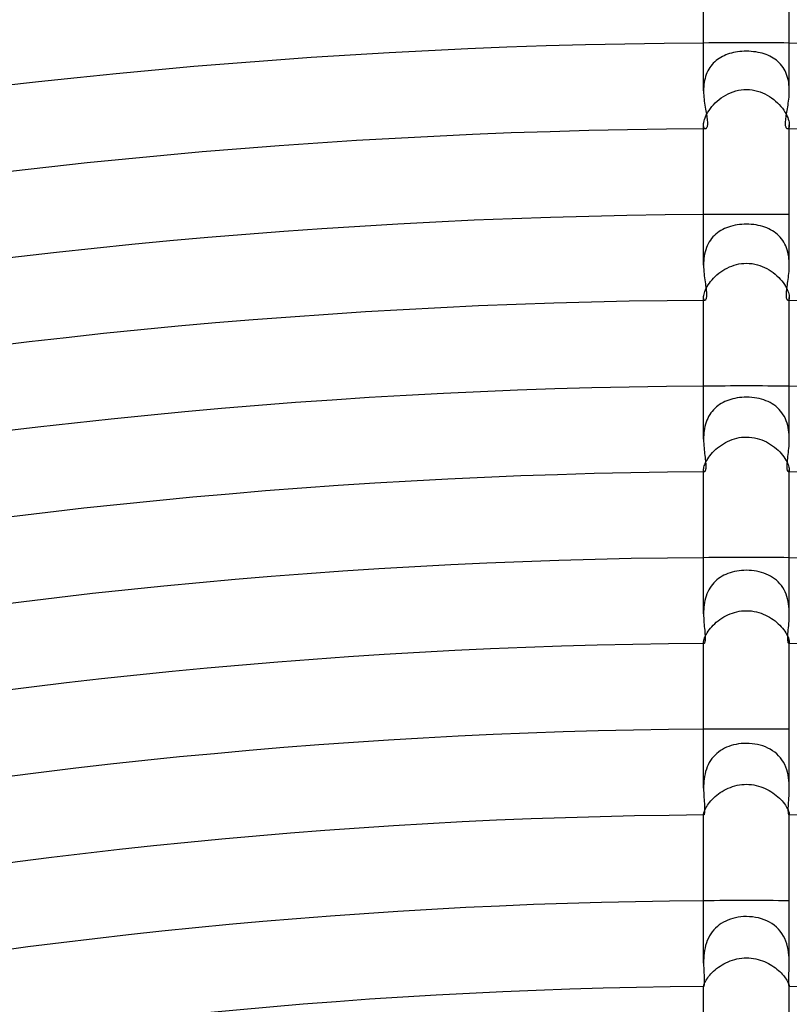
# Model space of a CAD drawing. Header units: millimetres. Extents: x -430 to 430, y -430 to 430.
# Tile 71 of 100: x -34 to 2, y 256 to 302. Entities that reach past the tile are written whole.
import ezdxf

# ---------------------------------------------------------------- set-up
doc = ezdxf.new("R2010")
doc.units = ezdxf.units.MM
doc.layers.add('HIDDEN', color=7, linetype='Continuous')
doc.layers.add('THICK', color=7, linetype='Continuous')

msp = doc.modelspace()

# ---------------------------------------------------------------- linework, layer by layer
at = {"layer": 'HIDDEN'}
for p, q in [((-1.201, 300.322), (-1.276, 300.276)), ((-1.123, 300.364), (-1.201, 300.322)), ((-1.044, 300.402), (-1.123, 300.364)), ((-0.961, 300.437), (-1.044, 300.402)), ((-0.877, 300.469), (-0.961, 300.437)), ((-0.791, 300.497), (-0.877, 300.469)), ((-0.701, 300.522), (-0.791, 300.497)), ((-0.609, 300.544), (-0.701, 300.522)), ((-0.514, 300.563), (-0.609, 300.544)), ((-0.416, 300.579), (-0.514, 300.563)), ((-0.315, 300.591), (-0.416, 300.579)), ((-0.212, 300.6), (-0.315, 300.591)), ((-0.106, 300.606), (-0.212, 300.6)), ((0, 300.608), (-0.106, 300.606)), ((0.115, 300.606), (0, 300.608)), ((0.226, 300.599), (0.115, 300.606)), ((0.334, 300.589), (0.226, 300.599)), ((0.439, 300.575), (0.334, 300.589)), ((0.54, 300.558), (0.439, 300.575)), ((0.638, 300.538), (0.54, 300.558)), ((0.732, 300.514), (0.638, 300.538)), ((0.825, 300.486), (0.732, 300.514)), ((0.915, 300.455), (0.825, 300.486)), ((1.002, 300.42), (0.915, 300.455)), ((1.087, 300.382), (1.002, 300.42)), ((1.17, 300.339), (1.087, 300.382)), ((1.249, 300.293), (1.17, 300.339)), ((-1.712, 299.847), (-1.76, 299.771)), ((-1.661, 299.92), (-1.712, 299.847)), ((-1.605, 299.989), (-1.661, 299.92)), ((-1.546, 300.054), (-1.605, 299.989)), ((-1.483, 300.115), (-1.546, 300.054)), ((-1.417, 300.172), (-1.483, 300.115)), ((-1.348, 300.226), (-1.417, 300.172)), ((-1.276, 300.276), (-1.348, 300.226)), ((1.325, 300.242), (1.249, 300.293)), ((1.398, 300.188), (1.325, 300.242)), ((1.468, 300.129), (1.398, 300.188)), ((1.533, 300.067), (1.468, 300.129)), ((1.595, 300), (1.533, 300.067)), ((1.654, 299.929), (1.595, 300)), ((1.707, 299.854), (1.654, 299.929)), ((1.756, 299.777), (1.707, 299.854)), ((-1.907, 299.431), (-1.933, 299.34)), ((-1.877, 299.52), (-1.907, 299.431)), ((-1.843, 299.607), (-1.877, 299.52)), ((-1.803, 299.69), (-1.843, 299.607)), ((-1.76, 299.771), (-1.803, 299.69)), ((1.801, 299.695), (1.756, 299.777)), ((1.841, 299.611), (1.801, 299.695)), ((1.876, 299.523), (1.841, 299.611)), ((1.907, 299.432), (1.876, 299.523)), ((1.933, 299.339), (1.907, 299.432)), ((-1.993, 298.956), (-1.998, 298.858)), ((-1.984, 299.054), (-1.993, 298.956)), ((-1.972, 299.15), (-1.984, 299.054)), ((-1.955, 299.246), (-1.972, 299.15)), ((-1.933, 299.34), (-1.955, 299.246)), ((1.955, 299.245), (1.933, 299.339)), ((1.972, 299.149), (1.955, 299.245)), ((1.985, 299.052), (1.972, 299.149)), ((1.993, 298.955), (1.985, 299.052)), ((1.998, 298.857), (1.993, 298.955)), ((-1.998, 298.858), (-2, 298.76)), ((-1.174, 298.432), (-1.071, 298.502)), ((-1.071, 298.502), (-0.964, 298.566)), ((-0.964, 298.566), (-0.853, 298.624)), ((-0.853, 298.624), (-0.738, 298.676)), ((-0.738, 298.676), (-0.62, 298.721)), ((-0.62, 298.721), (-0.499, 298.759)), ((-0.499, 298.759), (-0.377, 298.788)), ((-0.377, 298.788), (-0.252, 298.81)), ((-0.252, 298.81), (-0.127, 298.823)), ((-0.127, 298.823), (0, 298.827)), ((0, 298.827), (0.137, 298.822)), ((0.137, 298.822), (0.27, 298.807)), ((0.27, 298.807), (0.398, 298.784)), ((0.398, 298.784), (0.522, 298.752)), ((0.522, 298.752), (0.64, 298.714)), ((0.64, 298.714), (0.754, 298.669)), ((0.754, 298.669), (0.864, 298.618)), ((0.864, 298.618), (0.972, 298.562)), ((0.972, 298.562), (1.075, 298.499)), ((1.075, 298.499), (1.175, 298.432)), ((2, 298.76), (1.998, 298.857)), ((-1.682, 297.939), (-1.613, 298.027)), ((-1.613, 298.027), (-1.536, 298.114)), ((-1.536, 298.114), (-1.454, 298.199)), ((-1.454, 298.199), (-1.366, 298.28)), ((-1.366, 298.28), (-1.272, 298.358)), ((-1.272, 298.358), (-1.174, 298.432)), ((1.175, 298.432), (1.271, 298.359)), ((1.271, 298.359), (1.362, 298.283)), ((1.362, 298.283), (1.449, 298.203)), ((1.449, 298.203), (1.53, 298.12)), ((1.53, 298.12), (1.606, 298.035)), ((1.606, 298.035), (1.676, 297.948)), ((-1.928, 297.511), (-1.893, 297.592)), ((-1.893, 297.592), (-1.851, 297.677)), ((-1.851, 297.677), (-1.801, 297.764)), ((-1.801, 297.764), (-1.745, 297.851)), ((-1.745, 297.851), (-1.682, 297.939)), ((1.676, 297.948), (1.739, 297.86)), ((1.739, 297.86), (1.796, 297.772)), ((1.796, 297.772), (1.846, 297.686)), ((1.846, 297.686), (1.889, 297.601)), ((1.889, 297.601), (1.924, 297.519)), ((-2, 297.179), (-1.998, 297.233)), ((-1.997, 297.122), (-2, 297.179)), ((-2, 296.993), (-2, 297.179)), ((-1.998, 297.233), (-1.99, 297.294)), ((-1.988, 297.076), (-1.997, 297.122)), ((-1.99, 297.294), (-1.976, 297.361)), ((-1.976, 297.361), (-1.955, 297.434)), ((-1.955, 297.434), (-1.928, 297.511)), ((1.924, 297.519), (1.953, 297.44)), ((1.953, 297.44), (1.974, 297.366)), ((1.974, 297.366), (1.989, 297.297)), ((1.997, 297.123), (1.988, 297.077)), ((1.989, 297.297), (1.997, 297.235)), ((1.997, 297.235), (2, 297.179)), ((2, 297.179), (1.997, 297.123)), ((2, 296.993), (2, 297.179)), ((-1.974, 297.04), (-1.988, 297.076)), ((-1.957, 297.014), (-1.974, 297.04)), ((-1.937, 296.999), (-1.957, 297.014)), ((-1.916, 296.994), (-1.937, 296.999)), ((1.937, 296.999), (1.916, 296.994)), ((1.957, 297.015), (1.937, 296.999)), ((1.974, 297.041), (1.957, 297.015)), ((1.988, 297.077), (1.974, 297.041)), ((-0.429, 292.51), (-0.534, 292.492)), ((-0.322, 292.525), (-0.429, 292.51)), ((-0.215, 292.535), (-0.322, 292.525)), ((-0.108, 292.541), (-0.215, 292.535)), ((0, 292.543), (-0.108, 292.541)), ((0.113, 292.54), (0, 292.543)), ((0.226, 292.534), (0.113, 292.54)), ((0.338, 292.523), (0.226, 292.534)), ((0.448, 292.507), (0.338, 292.523)), ((0.554, 292.488), (0.448, 292.507)), ((-1.427, 292.084), (-1.497, 292.02)), ((-1.352, 292.144), (-1.427, 292.084)), ((-1.274, 292.199), (-1.352, 292.144)), ((-1.193, 292.25), (-1.274, 292.199)), ((-1.108, 292.297), (-1.193, 292.25)), ((-1.02, 292.34), (-1.108, 292.297)), ((-0.929, 292.378), (-1.02, 292.34)), ((-0.834, 292.413), (-0.929, 292.378)), ((-0.737, 292.443), (-0.834, 292.413)), ((-0.637, 292.47), (-0.737, 292.443)), ((-0.534, 292.492), (-0.637, 292.47)), ((0.657, 292.465), (0.554, 292.488)), ((0.757, 292.437), (0.657, 292.465)), ((0.854, 292.406), (0.757, 292.437)), ((0.947, 292.371), (0.854, 292.406)), ((1.037, 292.332), (0.947, 292.371)), ((1.124, 292.289), (1.037, 292.332)), ((1.208, 292.241), (1.124, 292.289)), ((1.288, 292.19), (1.208, 292.241)), ((1.366, 292.133), (1.288, 292.19)), ((1.439, 292.073), (1.366, 292.133)), ((1.509, 292.008), (1.439, 292.073)), ((-1.786, 291.632), (-1.829, 291.542)), ((-1.737, 291.717), (-1.786, 291.632)), ((-1.684, 291.799), (-1.737, 291.717)), ((-1.626, 291.877), (-1.684, 291.799)), ((-1.563, 291.951), (-1.626, 291.877)), ((-1.497, 292.02), (-1.563, 291.951)), ((1.575, 291.938), (1.509, 292.008)), ((1.636, 291.865), (1.575, 291.938)), ((1.692, 291.787), (1.636, 291.865)), ((1.744, 291.705), (1.692, 291.787)), ((1.792, 291.619), (1.744, 291.705)), ((1.834, 291.53), (1.792, 291.619)), ((-1.952, 291.154), (-1.97, 291.052)), ((-1.929, 291.255), (-1.952, 291.154)), ((-1.9, 291.354), (-1.929, 291.255)), ((-1.867, 291.45), (-1.9, 291.354)), ((-1.829, 291.542), (-1.867, 291.45)), ((1.872, 291.437), (1.834, 291.53)), ((1.904, 291.342), (1.872, 291.437)), ((1.931, 291.245), (1.904, 291.342)), ((1.954, 291.145), (1.931, 291.245)), ((1.971, 291.044), (1.954, 291.145)), ((-1.998, 290.741), (-2, 290.638)), ((-1.993, 290.845), (-1.998, 290.741)), ((-1.984, 290.949), (-1.993, 290.845)), ((-1.97, 291.052), (-1.984, 290.949)), ((-0.577, 290.633), (-0.465, 290.664)), ((-0.465, 290.664), (-0.35, 290.689)), ((-0.35, 290.689), (-0.235, 290.707)), ((-0.235, 290.707), (-0.118, 290.718)), ((-0.118, 290.718), (0, 290.722)), ((0, 290.722), (0.133, 290.717)), ((0.133, 290.717), (0.262, 290.704)), ((0.262, 290.704), (0.388, 290.682)), ((0.388, 290.682), (0.509, 290.653)), ((1.984, 290.943), (1.971, 291.044)), ((1.993, 290.841), (1.984, 290.943)), ((1.998, 290.739), (1.993, 290.841)), ((2, 290.638), (1.998, 290.739)), ((-1.375, 290.181), (-1.289, 290.253)), ((-1.289, 290.253), (-1.198, 290.321)), ((-1.198, 290.321), (-1.103, 290.385)), ((-1.103, 290.385), (-1.004, 290.445)), ((-1.004, 290.445), (-0.902, 290.5)), ((-0.902, 290.5), (-0.796, 290.55)), ((-0.796, 290.55), (-0.688, 290.594)), ((-0.688, 290.594), (-0.577, 290.633)), ((0.509, 290.653), (0.626, 290.617)), ((0.626, 290.617), (0.738, 290.575)), ((0.738, 290.575), (0.846, 290.528)), ((0.846, 290.528), (0.952, 290.474)), ((0.952, 290.474), (1.054, 290.416)), ((1.054, 290.416), (1.152, 290.353)), ((1.152, 290.353), (1.246, 290.285)), ((1.246, 290.285), (1.337, 290.214)), ((1.337, 290.214), (1.423, 290.138)), ((-1.786, 289.711), (-1.732, 289.79)), ((-1.732, 289.79), (-1.672, 289.87)), ((-1.672, 289.87), (-1.606, 289.95)), ((-1.606, 289.95), (-1.534, 290.029)), ((-1.534, 290.029), (-1.457, 290.106)), ((-1.457, 290.106), (-1.375, 290.181)), ((1.423, 290.138), (1.503, 290.061)), ((1.503, 290.061), (1.579, 289.981)), ((1.579, 289.981), (1.648, 289.9)), ((1.648, 289.9), (1.712, 289.818)), ((1.712, 289.818), (1.77, 289.736)), ((-1.991, 289.226), (-1.98, 289.283)), ((-1.98, 289.283), (-1.963, 289.345)), ((-1.963, 289.345), (-1.94, 289.411)), ((-1.94, 289.411), (-1.911, 289.482)), ((-1.911, 289.482), (-1.876, 289.556)), ((-1.876, 289.556), (-1.834, 289.633)), ((-1.834, 289.633), (-1.786, 289.711)), ((1.77, 289.736), (1.821, 289.654)), ((1.821, 289.654), (1.866, 289.575)), ((1.866, 289.575), (1.904, 289.498)), ((1.904, 289.498), (1.935, 289.424)), ((1.935, 289.424), (1.96, 289.354)), ((1.96, 289.354), (1.978, 289.29)), ((1.978, 289.29), (1.991, 289.231)), ((-2, 289.13), (-1.998, 289.175)), ((-2, 288.993), (-2, 289.131)), ((-1.998, 289.089), (-2, 289.13)), ((-1.998, 289.175), (-1.991, 289.226)), ((-1.992, 289.054), (-1.998, 289.089)), ((-1.982, 289.028), (-1.992, 289.054)), ((-1.971, 289.009), (-1.982, 289.028)), ((-1.957, 288.997), (-1.971, 289.009)), ((-1.943, 288.993), (-1.957, 288.997)), ((1.957, 288.997), (1.943, 288.993)), ((1.971, 289.009), (1.957, 288.997)), ((1.983, 289.028), (1.971, 289.009)), ((1.992, 289.055), (1.983, 289.028)), ((1.991, 289.231), (1.998, 289.177)), ((1.998, 289.089), (1.992, 289.055)), ((1.998, 289.177), (2, 289.13)), ((2, 289.13), (1.998, 289.089)), ((2, 288.993), (2, 289.131)), ((-1.003, 284.272), (-1.089, 284.23)), ((-0.915, 284.309), (-1.003, 284.272)), ((-0.824, 284.343), (-0.915, 284.309)), ((-0.731, 284.373), (-0.824, 284.343)), ((-0.635, 284.399), (-0.731, 284.373)), ((-0.536, 284.421), (-0.635, 284.399)), ((-0.435, 284.44), (-0.536, 284.421)), ((-0.33, 284.455), (-0.435, 284.44)), ((-0.222, 284.466), (-0.33, 284.455)), ((-0.112, 284.472), (-0.222, 284.466)), ((0, 284.474), (-0.112, 284.472)), ((0.126, 284.472), (0, 284.474)), ((0.249, 284.463), (0.126, 284.472)), ((0.368, 284.45), (0.249, 284.463)), ((0.484, 284.431), (0.368, 284.45)), ((0.597, 284.408), (0.484, 284.431)), ((0.705, 284.38), (0.597, 284.408)), ((0.809, 284.348), (0.705, 284.38)), ((0.91, 284.311), (0.809, 284.348)), ((1.008, 284.27), (0.91, 284.311)), ((1.103, 284.223), (1.008, 284.27)), ((-1.603, 283.817), (-1.661, 283.742)), ((-1.541, 283.889), (-1.603, 283.817)), ((-1.474, 283.956), (-1.541, 283.889)), ((-1.404, 284.02), (-1.474, 283.956)), ((-1.33, 284.079), (-1.404, 284.02)), ((-1.253, 284.134), (-1.33, 284.079)), ((-1.173, 284.184), (-1.253, 284.134)), ((-1.089, 284.23), (-1.173, 284.184)), ((1.195, 284.171), (1.103, 284.223)), ((1.283, 284.113), (1.195, 284.171)), ((1.366, 284.051), (1.283, 284.113)), ((1.446, 283.983), (1.366, 284.051)), ((1.52, 283.91), (1.446, 283.983)), ((1.59, 283.832), (1.52, 283.91)), ((1.655, 283.749), (1.59, 283.832)), ((-1.848, 283.4), (-1.882, 283.306)), ((-1.808, 283.49), (-1.848, 283.4)), ((-1.764, 283.577), (-1.808, 283.49)), ((-1.714, 283.662), (-1.764, 283.577)), ((-1.661, 283.742), (-1.714, 283.662)), ((1.715, 283.661), (1.655, 283.749)), ((1.768, 283.569), (1.715, 283.661)), ((1.816, 283.473), (1.768, 283.569)), ((1.858, 283.374), (1.816, 283.473)), ((1.894, 283.271), (1.858, 283.374)), ((-1.974, 282.913), (-1.986, 282.813)), ((-1.958, 283.013), (-1.974, 282.913)), ((-1.937, 283.113), (-1.958, 283.013)), ((-1.912, 283.211), (-1.937, 283.113)), ((-1.882, 283.306), (-1.912, 283.211)), ((1.925, 283.164), (1.894, 283.271)), ((1.95, 283.057), (1.925, 283.164)), ((1.969, 282.948), (1.95, 283.057)), ((1.983, 282.838), (1.969, 282.948)), ((-1.999, 282.611), (-2, 282.512)), ((-1.994, 282.712), (-1.999, 282.611)), ((-1.986, 282.813), (-1.994, 282.712)), ((-0.982, 282.362), (-0.881, 282.414)), ((-0.881, 282.414), (-0.778, 282.46)), ((-0.778, 282.46), (-0.672, 282.501)), ((-0.672, 282.501), (-0.564, 282.537)), ((-0.564, 282.537), (-0.453, 282.566)), ((-0.453, 282.566), (-0.341, 282.59)), ((-0.341, 282.59), (-0.228, 282.606)), ((-0.228, 282.606), (-0.114, 282.616)), ((-0.114, 282.616), (0, 282.62)), ((0, 282.62), (0.129, 282.616)), ((0.129, 282.616), (0.254, 282.603)), ((0.254, 282.603), (0.377, 282.583)), ((0.377, 282.583), (0.495, 282.556)), ((0.495, 282.556), (0.609, 282.523)), ((0.609, 282.523), (0.72, 282.484)), ((0.72, 282.484), (0.826, 282.439)), ((0.826, 282.439), (0.93, 282.39)), ((1.993, 282.728), (1.983, 282.838)), ((1.998, 282.619), (1.993, 282.728)), ((2, 282.511), (1.998, 282.619)), ((-1.578, 281.899), (-1.506, 281.973)), ((-1.506, 281.973), (-1.429, 282.045)), ((-1.429, 282.045), (-1.348, 282.115)), ((-1.348, 282.115), (-1.262, 282.183)), ((-1.262, 282.183), (-1.172, 282.246)), ((-1.172, 282.246), (-1.079, 282.307)), ((-1.079, 282.307), (-0.982, 282.362)), ((0.93, 282.39), (1.03, 282.335)), ((1.03, 282.335), (1.127, 282.276)), ((1.127, 282.276), (1.22, 282.213)), ((1.22, 282.213), (1.31, 282.146)), ((1.31, 282.146), (1.395, 282.076)), ((1.395, 282.076), (1.475, 282.003)), ((1.475, 282.003), (1.55, 281.928)), ((-1.891, 281.458), (-1.853, 281.527)), ((-1.853, 281.527), (-1.81, 281.599)), ((-1.81, 281.599), (-1.761, 281.673)), ((-1.761, 281.673), (-1.705, 281.749)), ((-1.705, 281.749), (-1.644, 281.824)), ((-1.644, 281.824), (-1.578, 281.899)), ((1.55, 281.928), (1.62, 281.852)), ((1.62, 281.852), (1.685, 281.775)), ((1.685, 281.775), (1.743, 281.698)), ((1.743, 281.698), (1.796, 281.621)), ((1.796, 281.621), (1.842, 281.546)), ((1.842, 281.546), (1.882, 281.474)), ((-2, 281.087), (-1.998, 281.124)), ((-1.999, 281.059), (-2, 281.087)), ((-2, 280.993), (-2, 281.087)), ((-1.995, 281.035), (-1.999, 281.059)), ((-1.998, 281.124), (-1.993, 281.167)), ((-1.989, 281.017), (-1.995, 281.035)), ((-1.993, 281.167), (-1.983, 281.215)), ((-1.982, 281.004), (-1.989, 281.017)), ((-1.983, 281.215), (-1.968, 281.269)), ((-1.968, 281.269), (-1.948, 281.328)), ((-1.948, 281.328), (-1.922, 281.391)), ((-1.922, 281.391), (-1.891, 281.458)), ((1.882, 281.474), (1.916, 281.404)), ((1.916, 281.404), (1.944, 281.338)), ((1.944, 281.338), (1.965, 281.277)), ((1.965, 281.277), (1.981, 281.221)), ((1.981, 281.221), (1.992, 281.17)), ((1.989, 281.017), (1.982, 281.004)), ((1.995, 281.035), (1.989, 281.017)), ((1.992, 281.17), (1.998, 281.125)), ((1.999, 281.058), (1.995, 281.035)), ((1.998, 281.125), (2, 281.087)), ((2, 281.087), (1.999, 281.058)), ((2, 280.993), (2, 281.087)), ((-1.973, 280.996), (-1.982, 281.004)), ((-1.964, 280.993), (-1.973, 280.996)), ((1.973, 280.996), (1.964, 280.993)), ((1.982, 281.004), (1.973, 280.996)), ((-1.303, 276.016), (-1.381, 275.954)), ((-1.222, 276.072), (-1.303, 276.016)), ((-1.137, 276.124), (-1.222, 276.072)), ((-1.049, 276.172), (-1.137, 276.124)), ((-0.958, 276.215), (-1.049, 276.172)), ((-0.864, 276.253), (-0.958, 276.215)), ((-0.766, 276.287), (-0.864, 276.253)), ((-0.665, 276.318), (-0.766, 276.287)), ((-0.561, 276.343), (-0.665, 276.318)), ((-0.453, 276.365), (-0.561, 276.343)), ((-0.343, 276.381), (-0.453, 276.365)), ((-0.23, 276.394), (-0.343, 276.381)), ((-0.115, 276.401), (-0.23, 276.394)), ((0, 276.404), (-0.115, 276.401)), ((0.12, 276.401), (0, 276.404)), ((0.239, 276.393), (0.12, 276.401)), ((0.358, 276.38), (0.239, 276.393)), ((0.475, 276.361), (0.358, 276.38)), ((0.59, 276.336), (0.475, 276.361)), ((0.704, 276.307), (0.59, 276.336)), ((0.814, 276.271), (0.704, 276.307)), ((0.921, 276.23), (0.814, 276.271)), ((1.025, 276.184), (0.921, 276.23)), ((1.126, 276.131), (1.025, 276.184)), ((1.222, 276.072), (1.126, 276.131)), ((1.314, 276.008), (1.222, 276.072)), ((1.401, 275.937), (1.314, 276.008)), ((-1.708, 275.577), (-1.759, 275.489)), ((-1.652, 275.661), (-1.708, 275.577)), ((-1.591, 275.741), (-1.652, 275.661)), ((-1.526, 275.817), (-1.591, 275.741)), ((-1.455, 275.888), (-1.526, 275.817)), ((-1.381, 275.954), (-1.455, 275.888)), ((1.483, 275.861), (1.401, 275.937)), ((1.56, 275.779), (1.483, 275.861)), ((1.631, 275.69), (1.56, 275.779)), ((1.695, 275.597), (1.631, 275.69)), ((1.753, 275.5), (1.695, 275.597)), ((-1.912, 275.103), (-1.938, 275.001)), ((-1.882, 275.203), (-1.912, 275.103)), ((-1.846, 275.302), (-1.882, 275.203)), ((-1.805, 275.397), (-1.846, 275.302)), ((-1.759, 275.489), (-1.805, 275.397)), ((1.805, 275.398), (1.753, 275.5)), ((1.85, 275.291), (1.805, 275.398)), ((1.889, 275.18), (1.85, 275.291)), ((1.922, 275.068), (1.889, 275.18)), ((1.948, 274.953), (1.922, 275.068)), ((-1.986, 274.688), (-1.994, 274.584)), ((-1.975, 274.793), (-1.986, 274.688)), ((-1.958, 274.897), (-1.975, 274.793)), ((-1.938, 275.001), (-1.958, 274.897)), ((1.968, 274.838), (1.948, 274.953)), ((1.983, 274.722), (1.968, 274.838)), ((1.993, 274.606), (1.983, 274.722)), ((1.998, 274.492), (1.993, 274.606)), ((-1.999, 274.481), (-2, 274.379)), ((-1.994, 274.584), (-1.999, 274.481)), ((-1.241, 274.109), (-1.152, 274.17)), ((-1.152, 274.17), (-1.059, 274.226)), ((-1.059, 274.226), (-0.963, 274.279)), ((-0.963, 274.279), (-0.865, 274.327)), ((-0.865, 274.327), (-0.763, 274.371)), ((-0.763, 274.371), (-0.659, 274.409)), ((-0.659, 274.409), (-0.552, 274.443)), ((-0.552, 274.443), (-0.444, 274.47)), ((-0.444, 274.47), (-0.334, 274.492)), ((-0.334, 274.492), (-0.224, 274.508)), ((-0.224, 274.508), (-0.112, 274.517)), ((-0.112, 274.517), (0, 274.52)), ((0, 274.52), (0.121, 274.516)), ((0.121, 274.516), (0.239, 274.506)), ((0.239, 274.506), (0.355, 274.488)), ((0.355, 274.488), (0.467, 274.465)), ((0.467, 274.465), (0.576, 274.436)), ((0.576, 274.436), (0.682, 274.401)), ((0.682, 274.401), (0.784, 274.362)), ((0.784, 274.362), (0.883, 274.319)), ((0.883, 274.319), (0.979, 274.271)), ((0.979, 274.271), (1.073, 274.218)), ((1.073, 274.218), (1.163, 274.162)), ((1.163, 274.162), (1.25, 274.103)), ((2, 274.38), (1.998, 274.492)), ((-1.739, 273.63), (-1.683, 273.7)), ((-1.683, 273.7), (-1.622, 273.771)), ((-1.622, 273.771), (-1.555, 273.842)), ((-1.555, 273.842), (-1.483, 273.912)), ((-1.483, 273.912), (-1.407, 273.98)), ((-1.407, 273.98), (-1.326, 274.046)), ((-1.326, 274.046), (-1.241, 274.109)), ((1.25, 274.103), (1.333, 274.04)), ((1.333, 274.04), (1.413, 273.975)), ((1.413, 273.975), (1.487, 273.908)), ((1.487, 273.908), (1.558, 273.839)), ((1.558, 273.839), (1.623, 273.77)), ((1.623, 273.77), (1.684, 273.699)), ((1.684, 273.699), (1.739, 273.629)), ((-1.973, 273.198), (-1.955, 273.249)), ((-1.955, 273.249), (-1.933, 273.304)), ((-1.933, 273.304), (-1.905, 273.363)), ((-1.905, 273.363), (-1.872, 273.426)), ((-1.872, 273.426), (-1.833, 273.492)), ((-1.833, 273.492), (-1.789, 273.56)), ((-1.789, 273.56), (-1.739, 273.63)), ((1.739, 273.629), (1.789, 273.56)), ((1.789, 273.56), (1.833, 273.492)), ((1.833, 273.492), (1.872, 273.427)), ((1.872, 273.427), (1.905, 273.364)), ((1.905, 273.364), (1.933, 273.305)), ((1.933, 273.305), (1.955, 273.25)), ((1.955, 273.25), (1.972, 273.199)), ((-2, 273.049), (-1.999, 273.078)), ((-1.999, 273.032), (-2, 273.049)), ((-2, 272.993), (-2, 273.049)), ((-1.999, 273.078), (-1.994, 273.113)), ((-1.997, 273.018), (-1.999, 273.032)), ((-1.994, 273.007), (-1.997, 273.018)), ((-1.994, 273.113), (-1.985, 273.153)), ((-1.99, 272.999), (-1.994, 273.007)), ((-1.986, 272.994), (-1.99, 272.999)), ((-1.98, 272.993), (-1.986, 272.994)), ((-1.985, 273.153), (-1.973, 273.198)), ((1.972, 273.199), (1.985, 273.154)), ((1.986, 272.994), (1.98, 272.993)), ((1.985, 273.154), (1.994, 273.113)), ((1.99, 272.999), (1.986, 272.994)), ((1.994, 273.007), (1.99, 272.999)), ((1.994, 273.113), (1.999, 273.078)), ((1.997, 273.018), (1.994, 273.007)), ((1.999, 273.032), (1.997, 273.018)), ((1.999, 273.078), (2, 273.049)), ((2, 273.049), (1.999, 273.032)), ((2, 272.993), (2, 273.05)), ((-0.821, 268.191), (-0.926, 268.149)), ((-0.713, 268.227), (-0.821, 268.191)), ((-0.6, 268.258), (-0.713, 268.227)), ((-0.484, 268.284), (-0.6, 268.258)), ((-0.365, 268.304), (-0.484, 268.284)), ((-0.244, 268.319), (-0.365, 268.304)), ((-0.122, 268.327), (-0.244, 268.319)), ((0, 268.33), (-0.122, 268.327)), ((0.131, 268.327), (0, 268.33)), ((0.261, 268.317), (0.131, 268.327)), ((0.391, 268.3), (0.261, 268.317)), ((0.519, 268.277), (0.391, 268.3)), ((0.644, 268.247), (0.519, 268.277)), ((0.766, 268.21), (0.644, 268.247)), ((0.885, 268.166), (0.766, 268.21)), ((1, 268.115), (0.885, 268.166)), ((-1.543, 267.707), (-1.613, 267.621)), ((-1.468, 267.787), (-1.543, 267.707)), ((-1.389, 267.861), (-1.468, 267.787)), ((-1.305, 267.93), (-1.389, 267.861)), ((-1.216, 267.993), (-1.305, 267.93)), ((-1.123, 268.05), (-1.216, 267.993)), ((-1.027, 268.102), (-1.123, 268.05)), ((-0.926, 268.149), (-1.027, 268.102)), ((1.111, 268.057), (1, 268.115)), ((1.217, 267.992), (1.111, 268.057)), ((1.317, 267.92), (1.217, 267.992)), ((1.411, 267.841), (1.317, 267.92)), ((1.5, 267.754), (1.411, 267.841)), ((1.582, 267.66), (1.5, 267.754)), ((-1.786, 267.337), (-1.832, 267.234)), ((-1.734, 267.436), (-1.786, 267.337)), ((-1.676, 267.531), (-1.734, 267.436)), ((-1.613, 267.621), (-1.676, 267.531)), ((1.656, 267.56), (1.582, 267.66)), ((1.723, 267.454), (1.656, 267.56)), ((1.783, 267.343), (1.723, 267.454)), ((1.835, 267.226), (1.783, 267.343)), ((-1.956, 266.794), (-1.973, 266.681)), ((-1.934, 266.906), (-1.956, 266.794)), ((-1.906, 267.017), (-1.934, 266.906)), ((-1.872, 267.127), (-1.906, 267.017)), ((-1.832, 267.234), (-1.872, 267.127)), ((1.879, 267.106), (1.835, 267.226)), ((1.915, 266.983), (1.879, 267.106)), ((1.944, 266.859), (1.915, 266.983)), ((1.966, 266.733), (1.944, 266.859)), ((-1.999, 266.347), (-2, 266.239)), ((-1.994, 266.457), (-1.999, 266.347)), ((-1.986, 266.569), (-1.994, 266.457)), ((-1.973, 266.681), (-1.986, 266.569)), ((-0.648, 266.319), (-0.543, 266.35)), ((-0.543, 266.35), (-0.437, 266.376)), ((-0.437, 266.376), (-0.329, 266.396)), ((-0.329, 266.396), (-0.22, 266.411)), ((-0.22, 266.411), (-0.11, 266.42)), ((-0.11, 266.42), (0, 266.423)), ((0, 266.423), (0.118, 266.42)), ((0.118, 266.42), (0.234, 266.41)), ((0.234, 266.41), (0.347, 266.393)), ((0.347, 266.393), (0.457, 266.371)), ((0.457, 266.371), (0.565, 266.344)), ((0.565, 266.344), (0.669, 266.312)), ((1.982, 266.607), (1.966, 266.733)), ((1.993, 266.483), (1.982, 266.607)), ((1.998, 266.36), (1.993, 266.483)), ((2, 266.239), (1.998, 266.36)), ((-1.464, 265.848), (-1.388, 265.912)), ((-1.388, 265.912), (-1.308, 265.975)), ((-1.308, 265.975), (-1.223, 266.035)), ((-1.223, 266.035), (-1.135, 266.092)), ((-1.135, 266.092), (-1.044, 266.146)), ((-1.044, 266.146), (-0.949, 266.195)), ((-0.949, 266.195), (-0.851, 266.241)), ((-0.851, 266.241), (-0.751, 266.282)), ((-0.751, 266.282), (-0.648, 266.319)), ((0.669, 266.312), (0.77, 266.275)), ((0.77, 266.275), (0.867, 266.234)), ((0.867, 266.234), (0.963, 266.188)), ((0.963, 266.188), (1.055, 266.139)), ((1.055, 266.139), (1.144, 266.086)), ((1.144, 266.086), (1.23, 266.03)), ((1.23, 266.03), (1.313, 265.971)), ((1.313, 265.971), (1.392, 265.909)), ((1.392, 265.909), (1.467, 265.846)), ((-1.855, 265.39), (-1.816, 265.451)), ((-1.816, 265.451), (-1.771, 265.515)), ((-1.771, 265.515), (-1.72, 265.581)), ((-1.72, 265.581), (-1.664, 265.647)), ((-1.664, 265.647), (-1.602, 265.715)), ((-1.602, 265.715), (-1.536, 265.782)), ((-1.536, 265.782), (-1.464, 265.848)), ((1.467, 265.846), (1.537, 265.781)), ((1.537, 265.781), (1.602, 265.715)), ((1.602, 265.715), (1.663, 265.649)), ((1.663, 265.649), (1.719, 265.583)), ((1.719, 265.583), (1.769, 265.517)), ((1.769, 265.517), (1.815, 265.453)), ((1.815, 265.453), (1.854, 265.392)), ((-2, 265.019), (-1.999, 265.04)), ((-2, 265.011), (-2, 265.019)), ((-2, 264.992), (-2, 265.019)), ((-1.999, 265.004), (-2, 265.011)), ((-1.999, 265.04), (-1.995, 265.066)), ((-1.998, 264.999), (-1.999, 265.004)), ((-1.996, 264.995), (-1.998, 264.999)), ((-1.994, 264.993), (-1.996, 264.995)), ((-1.995, 265.066), (-1.988, 265.097)), ((-1.992, 264.993), (-1.994, 264.993)), ((-1.988, 265.097), (-1.977, 265.134)), ((-1.977, 265.134), (-1.962, 265.177)), ((-1.962, 265.177), (-1.943, 265.224)), ((-1.943, 265.224), (-1.919, 265.275)), ((-1.919, 265.275), (-1.89, 265.331)), ((-1.89, 265.331), (-1.855, 265.39)), ((1.854, 265.392), (1.889, 265.333)), ((1.889, 265.333), (1.918, 265.278)), ((1.918, 265.278), (1.942, 265.226)), ((1.942, 265.226), (1.962, 265.178)), ((1.962, 265.178), (1.977, 265.136)), ((1.977, 265.136), (1.987, 265.099)), ((1.987, 265.099), (1.995, 265.067)), ((1.994, 264.993), (1.992, 264.993)), ((1.996, 264.996), (1.994, 264.993)), ((1.995, 265.067), (1.999, 265.04)), ((1.998, 264.999), (1.996, 264.996)), ((1.999, 265.005), (1.998, 264.999)), ((1.999, 265.04), (2, 265.019)), ((2, 265.011), (1.999, 265.005)), ((2, 264.993), (2, 265.02)), ((2, 265.019), (2, 265.011)), ((-1.173, 259.935), (-1.268, 259.87)), ((-1.074, 259.995), (-1.173, 259.935)), ((-0.97, 260.048), (-1.074, 259.995)), ((-0.862, 260.095), (-0.97, 260.048)), ((-0.75, 260.136), (-0.862, 260.095)), ((-0.633, 260.171), (-0.75, 260.136)), ((-0.513, 260.201), (-0.633, 260.171)), ((-0.39, 260.224), (-0.513, 260.201)), ((-0.263, 260.241), (-0.39, 260.224)), ((-0.133, 260.251), (-0.263, 260.241)), ((0, 260.254), (-0.133, 260.251)), ((0.143, 260.25), (0, 260.254)), ((0.285, 260.238), (0.143, 260.25)), ((0.424, 260.218), (0.285, 260.238)), ((0.561, 260.19), (0.424, 260.218)), ((0.695, 260.153), (0.561, 260.19)), ((0.825, 260.109), (0.695, 260.153)), ((0.951, 260.056), (0.825, 260.109)), ((1.071, 259.996), (0.951, 260.056)), ((1.186, 259.927), (1.071, 259.996)), ((1.295, 259.85), (1.186, 259.927)), ((-1.662, 259.454), (-1.724, 259.353)), ((-1.595, 259.549), (-1.662, 259.454)), ((-1.522, 259.638), (-1.595, 259.549)), ((-1.443, 259.721), (-1.522, 259.638)), ((-1.358, 259.798), (-1.443, 259.721)), ((-1.268, 259.87), (-1.358, 259.798)), ((1.397, 259.764), (1.295, 259.85)), ((1.491, 259.671), (1.397, 259.764)), ((1.578, 259.571), (1.491, 259.671)), ((1.656, 259.463), (1.578, 259.571)), ((1.726, 259.349), (1.656, 259.463)), ((-1.869, 259.026), (-1.904, 258.91)), ((-1.827, 259.138), (-1.869, 259.026)), ((-1.779, 259.248), (-1.827, 259.138)), ((-1.724, 259.353), (-1.779, 259.248)), ((1.787, 259.231), (1.726, 259.349)), ((1.839, 259.108), (1.787, 259.231)), ((1.883, 258.981), (1.839, 259.108)), ((1.919, 258.851), (1.883, 258.981)), ((-1.974, 258.554), (-1.986, 258.436)), ((-1.956, 258.673), (-1.974, 258.554)), ((-1.933, 258.792), (-1.956, 258.673)), ((-1.904, 258.91), (-1.933, 258.792)), ((1.948, 258.721), (1.919, 258.851)), ((1.969, 258.591), (1.948, 258.721)), ((1.984, 258.463), (1.969, 258.591)), ((-1.999, 258.203), (-2, 258.089)), ((-1.994, 258.318), (-1.999, 258.203)), ((-1.986, 258.436), (-1.994, 258.318)), ((-1.05, 258.055), (-0.956, 258.103)), ((-0.956, 258.103), (-0.858, 258.148)), ((-0.858, 258.148), (-0.758, 258.189)), ((-0.758, 258.189), (-0.655, 258.225)), ((-0.655, 258.225), (-0.549, 258.256)), ((-0.549, 258.256), (-0.442, 258.282)), ((-0.442, 258.282), (-0.333, 258.302)), ((-0.333, 258.302), (-0.222, 258.317)), ((-0.222, 258.317), (-0.111, 258.326)), ((-0.111, 258.326), (0, 258.329)), ((0, 258.329), (0.113, 258.326)), ((0.113, 258.326), (0.224, 258.317)), ((0.224, 258.317), (0.333, 258.302)), ((0.333, 258.302), (0.44, 258.282)), ((0.44, 258.282), (0.544, 258.257)), ((0.544, 258.257), (0.645, 258.228)), ((0.645, 258.228), (0.744, 258.194)), ((0.744, 258.194), (0.839, 258.156)), ((0.839, 258.156), (0.932, 258.115)), ((0.932, 258.115), (1.021, 258.07)), ((1.021, 258.07), (1.108, 258.022)), ((1.993, 258.335), (1.984, 258.463)), ((1.999, 258.211), (1.993, 258.335)), ((2, 258.089), (1.999, 258.211)), ((-1.661, 257.578), (-1.601, 257.641)), ((-1.601, 257.641), (-1.536, 257.704)), ((-1.536, 257.704), (-1.466, 257.767)), ((-1.466, 257.767), (-1.391, 257.829)), ((-1.391, 257.829), (-1.312, 257.889)), ((-1.312, 257.889), (-1.228, 257.947)), ((-1.228, 257.947), (-1.141, 258.003)), ((-1.141, 258.003), (-1.05, 258.055)), ((1.108, 258.022), (1.191, 257.971)), ((1.191, 257.971), (1.271, 257.918)), ((1.271, 257.918), (1.348, 257.863)), ((1.348, 257.863), (1.42, 257.805)), ((1.42, 257.805), (1.489, 257.747)), ((1.489, 257.747), (1.554, 257.688)), ((1.554, 257.688), (1.614, 257.628)), ((1.614, 257.628), (1.67, 257.568)), ((-1.97, 257.108), (-1.955, 257.146)), ((-1.955, 257.146), (-1.935, 257.187)), ((-1.935, 257.187), (-1.911, 257.234)), ((-1.911, 257.234), (-1.882, 257.284)), ((-1.882, 257.284), (-1.849, 257.338)), ((-1.849, 257.338), (-1.81, 257.394)), ((-1.81, 257.394), (-1.766, 257.453)), ((-1.766, 257.453), (-1.716, 257.515)), ((-1.716, 257.515), (-1.661, 257.578)), ((1.67, 257.568), (1.722, 257.508)), ((1.722, 257.508), (1.769, 257.449)), ((1.769, 257.449), (1.812, 257.391)), ((1.812, 257.391), (1.849, 257.336)), ((1.849, 257.336), (1.882, 257.284)), ((1.882, 257.284), (1.911, 257.235)), ((1.911, 257.235), (1.935, 257.189)), ((1.935, 257.189), (1.954, 257.147)), ((1.954, 257.147), (1.97, 257.11)), ((-2, 256.999), (-1.999, 257.01)), ((-2, 256.997), (-2, 256.999)), ((-2, 256.992), (-2, 256.999)), ((-2, 256.995), (-2, 256.997)), ((-2, 256.994), (-2, 256.995)), ((-1.999, 256.993), (-2, 256.994)), ((-1.999, 257.01), (-1.996, 257.027)), ((-1.999, 256.992), (-1.999, 256.993)), ((-1.998, 256.992), (-1.999, 256.992)), ((-1.996, 257.027), (-1.991, 257.049)), ((-1.991, 257.049), (-1.982, 257.076)), ((-1.982, 257.076), (-1.97, 257.108)), ((1.97, 257.11), (1.982, 257.078)), ((1.982, 257.078), (1.99, 257.05)), ((1.99, 257.05), (1.996, 257.028)), ((1.996, 257.028), (1.999, 257.011)), ((1.999, 256.992), (1.998, 256.992)), ((1.999, 257.011), (2, 256.999)), ((2, 256.994), (1.999, 256.993)), ((1.999, 256.993), (1.999, 256.992)), ((2, 256.999), (2, 256.997)), ((2, 256.992), (2, 256.999)), ((2, 256.997), (2, 256.995)), ((2, 256.995), (2, 256.994))]:
    msp.add_line(p, q, dxfattribs=at)
for radius, start, end in [(301, 89.61931, 90.38071), (293, 89.60888, 90.39108), (285, 89.59794, 90.40208), (277, 89.58631, 90.41371), (269, 89.57399, 90.42598), (261, 89.56092, 90.43904)]:
    msp.add_arc((0, 0), radius, start, end, dxfattribs=at)
at = {"layer": 'THICK'}
for p, q in [((-2, 298.762), (-2, 304.993)), ((2, 298.762), (2, 304.993)), ((-2, 298.76), (-1.998, 298.661)), ((-1.998, 298.661), (-1.994, 298.562)), ((-1.994, 298.562), (-1.987, 298.465)), ((-1.987, 298.465), (-1.977, 298.369)), ((1.978, 298.371), (1.987, 298.467)), ((1.987, 298.467), (1.994, 298.564)), ((1.994, 298.564), (1.998, 298.662)), ((1.998, 298.662), (2, 298.76)), ((-1.977, 298.369), (-1.966, 298.275)), ((-1.966, 298.275), (-1.954, 298.182)), ((-1.954, 298.182), (-1.94, 298.091)), ((-1.94, 298.091), (-1.925, 298.002)), ((1.913, 297.926), (1.927, 298.01)), ((1.927, 298.01), (1.941, 298.097)), ((1.941, 298.097), (1.954, 298.187)), ((1.954, 298.187), (1.967, 298.278)), ((1.967, 298.278), (1.978, 298.371)), ((-1.925, 298.002), (-1.911, 297.915)), ((-1.911, 297.915), (-1.896, 297.83)), ((-1.896, 297.83), (-1.881, 297.747)), ((-1.881, 297.747), (-1.868, 297.667)), ((-1.868, 297.667), (-1.855, 297.59)), ((-1.855, 297.59), (-1.844, 297.517)), ((1.847, 297.539), (1.858, 297.612)), ((1.858, 297.612), (1.871, 297.687)), ((1.871, 297.687), (1.884, 297.765)), ((1.884, 297.765), (1.898, 297.844)), ((1.898, 297.844), (1.913, 297.926)), ((-1.839, 297.09), (-1.849, 297.06)), ((-1.844, 297.517), (-1.835, 297.447)), ((-1.831, 297.125), (-1.839, 297.09)), ((-1.835, 297.447), (-1.828, 297.381)), ((-1.825, 297.166), (-1.831, 297.125)), ((-1.828, 297.381), (-1.823, 297.32)), ((-1.822, 297.213), (-1.825, 297.166)), ((-1.823, 297.32), (-1.821, 297.264)), ((-1.821, 297.264), (-1.822, 297.213)), ((1.821, 297.28), (1.824, 297.339)), ((1.821, 297.226), (1.821, 297.28)), ((1.824, 297.178), (1.821, 297.226)), ((1.824, 297.339), (1.83, 297.403)), ((1.829, 297.135), (1.824, 297.178)), ((1.837, 297.098), (1.829, 297.135)), ((1.83, 297.403), (1.838, 297.469)), ((1.846, 297.066), (1.837, 297.098)), ((1.838, 297.469), (1.847, 297.539)), ((-2, 290.64), (-2, 296.993)), ((-1.902, 296.996), (-1.916, 296.994)), ((-1.887, 297.004), (-1.902, 296.996)), ((-1.873, 297.017), (-1.887, 297.004)), ((-1.86, 297.036), (-1.873, 297.017)), ((-1.849, 297.06), (-1.86, 297.036)), ((1.858, 297.04), (1.846, 297.066)), ((1.871, 297.02), (1.858, 297.04)), ((1.885, 297.005), (1.871, 297.02)), ((1.901, 296.997), (1.885, 297.005)), ((1.916, 296.994), (1.901, 296.997)), ((2, 290.64), (2, 296.993)), ((-2, 290.638), (-1.998, 290.534)), ((-1.998, 290.534), (-1.994, 290.431)), ((-1.994, 290.431), (-1.987, 290.329)), ((-1.987, 290.329), (-1.977, 290.229)), ((-1.977, 290.229), (-1.967, 290.132)), ((1.969, 290.147), (1.979, 290.241)), ((1.979, 290.241), (1.987, 290.338)), ((1.987, 290.338), (1.994, 290.436)), ((1.994, 290.436), (1.998, 290.536)), ((1.998, 290.536), (2, 290.638)), ((-1.967, 290.132), (-1.955, 290.037)), ((-1.955, 290.037), (-1.942, 289.945)), ((-1.942, 289.945), (-1.93, 289.855)), ((-1.93, 289.855), (-1.917, 289.769)), ((-1.917, 289.769), (-1.905, 289.686)), ((1.908, 289.709), (1.92, 289.792)), ((1.92, 289.792), (1.933, 289.877)), ((1.933, 289.877), (1.945, 289.965)), ((1.945, 289.965), (1.957, 290.055)), ((1.957, 290.055), (1.969, 290.147)), ((-1.905, 289.686), (-1.893, 289.605)), ((-1.893, 289.605), (-1.883, 289.527)), ((-1.883, 289.527), (-1.875, 289.452)), ((-1.875, 289.452), (-1.868, 289.381)), ((-1.868, 289.381), (-1.864, 289.314)), ((-1.864, 289.314), (-1.862, 289.251)), ((1.863, 289.283), (1.865, 289.343)), ((1.863, 289.228), (1.863, 289.283)), ((1.865, 289.343), (1.87, 289.408)), ((1.87, 289.408), (1.877, 289.478)), ((1.877, 289.478), (1.886, 289.552)), ((1.886, 289.552), (1.897, 289.629)), ((1.897, 289.629), (1.908, 289.709)), ((-2, 282.513), (-2, 288.993)), ((-1.93, 288.996), (-1.943, 288.993)), ((-1.917, 289.005), (-1.93, 288.996)), ((-1.904, 289.02), (-1.917, 289.005)), ((-1.893, 289.041), (-1.904, 289.02)), ((-1.883, 289.069), (-1.893, 289.041)), ((-1.874, 289.103), (-1.883, 289.069)), ((-1.868, 289.145), (-1.874, 289.103)), ((-1.864, 289.194), (-1.868, 289.145)), ((-1.862, 289.251), (-1.864, 289.194)), ((1.865, 289.179), (1.863, 289.228)), ((1.869, 289.136), (1.865, 289.179)), ((1.875, 289.098), (1.869, 289.136)), ((1.884, 289.065), (1.875, 289.098)), ((1.894, 289.039), (1.884, 289.065)), ((1.905, 289.019), (1.894, 289.039)), ((1.917, 289.005), (1.905, 289.019)), ((1.93, 288.996), (1.917, 289.005)), ((1.943, 288.993), (1.93, 288.996)), ((2, 282.513), (2, 288.993)), ((-2, 282.512), (-1.999, 282.41)), ((-1.999, 282.41), (-1.995, 282.311)), ((1.994, 282.297), (1.998, 282.403)), ((1.998, 282.403), (2, 282.511)), ((-1.995, 282.311), (-1.989, 282.213)), ((-1.989, 282.213), (-1.981, 282.117)), ((-1.981, 282.117), (-1.972, 282.024)), ((-1.972, 282.024), (-1.962, 281.933)), ((1.958, 281.894), (1.969, 281.991)), ((1.969, 281.991), (1.979, 282.091)), ((1.979, 282.091), (1.987, 282.192)), ((1.987, 282.192), (1.994, 282.297)), ((-1.962, 281.933), (-1.952, 281.844)), ((-1.952, 281.844), (-1.942, 281.757)), ((-1.942, 281.757), (-1.932, 281.673)), ((-1.932, 281.673), (-1.922, 281.592)), ((-1.922, 281.592), (-1.914, 281.515)), ((-1.914, 281.515), (-1.907, 281.441)), ((1.909, 281.46), (1.916, 281.538)), ((1.916, 281.538), (1.926, 281.622)), ((1.926, 281.622), (1.936, 281.709)), ((1.936, 281.709), (1.947, 281.8)), ((1.947, 281.8), (1.958, 281.894)), ((-1.932, 281.021), (-1.943, 281.006)), ((-1.923, 281.043), (-1.932, 281.021)), ((-1.914, 281.072), (-1.923, 281.043)), ((-1.907, 281.107), (-1.914, 281.072)), ((-1.907, 281.441), (-1.902, 281.371)), ((-1.902, 281.148), (-1.907, 281.107)), ((-1.902, 281.371), (-1.899, 281.307)), ((-1.899, 281.195), (-1.902, 281.148)), ((-1.899, 281.307), (-1.898, 281.248)), ((-1.898, 281.248), (-1.899, 281.195)), ((1.898, 281.257), (1.899, 281.319)), ((1.898, 281.201), (1.898, 281.257)), ((1.901, 281.152), (1.898, 281.201)), ((1.899, 281.319), (1.903, 281.386)), ((1.907, 281.109), (1.901, 281.152)), ((1.903, 281.386), (1.909, 281.46)), ((1.914, 281.073), (1.907, 281.109)), ((1.922, 281.044), (1.914, 281.073)), ((1.932, 281.021), (1.922, 281.044)), ((1.943, 281.006), (1.932, 281.021)), ((-2, 274.38), (-2, 280.993)), ((-1.953, 280.996), (-1.964, 280.993)), ((-1.943, 281.006), (-1.953, 280.996)), ((1.953, 280.996), (1.943, 281.006)), ((1.964, 280.993), (1.953, 280.996)), ((2, 274.38), (2, 280.993)), ((-2, 274.379), (-1.999, 274.273)), ((-1.999, 274.273), (-1.995, 274.169)), ((-1.995, 274.169), (-1.989, 274.068)), ((1.987, 274.037), (1.994, 274.149)), ((1.994, 274.149), (1.998, 274.263)), ((1.998, 274.263), (2, 274.38)), ((-1.989, 274.068), (-1.982, 273.97)), ((-1.982, 273.97), (-1.974, 273.875)), ((-1.974, 273.875), (-1.966, 273.783)), ((-1.966, 273.783), (-1.957, 273.694)), ((-1.957, 273.694), (-1.949, 273.607)), ((1.951, 273.626), (1.96, 273.722)), ((1.96, 273.722), (1.97, 273.824)), ((1.97, 273.824), (1.979, 273.928)), ((1.979, 273.928), (1.987, 274.037)), ((-1.949, 273.607), (-1.942, 273.524)), ((-1.942, 273.524), (-1.935, 273.445)), ((-1.935, 273.445), (-1.931, 273.37)), ((-1.931, 273.37), (-1.928, 273.301)), ((-1.927, 273.237), (-1.929, 273.18)), ((-1.928, 273.301), (-1.927, 273.237)), ((1.927, 273.233), (1.928, 273.298)), ((1.929, 273.175), (1.927, 273.233)), ((1.928, 273.298), (1.931, 273.37)), ((1.931, 273.37), (1.936, 273.449)), ((1.936, 273.449), (1.942, 273.534)), ((1.942, 273.534), (1.951, 273.626)), ((-2, 266.239), (-2, 272.993)), ((-1.971, 272.997), (-1.98, 272.993)), ((-1.962, 273.008), (-1.971, 272.997)), ((-1.953, 273.027), (-1.962, 273.008)), ((-1.945, 273.055), (-1.953, 273.027)), ((-1.938, 273.089), (-1.945, 273.055)), ((-1.932, 273.131), (-1.938, 273.089)), ((-1.929, 273.18), (-1.932, 273.131)), ((1.933, 273.125), (1.929, 273.175)), ((1.939, 273.084), (1.933, 273.125)), ((1.946, 273.05), (1.939, 273.084)), ((1.954, 273.025), (1.946, 273.05)), ((1.963, 273.007), (1.954, 273.025)), ((1.972, 272.996), (1.963, 273.007)), ((1.98, 272.993), (1.972, 272.996)), ((2, 266.239), (2, 272.993)), ((-2, 266.239), (-1.999, 266.129)), ((-1.999, 266.129), (-1.995, 266.022)), ((-1.995, 266.022), (-1.99, 265.917)), ((-1.99, 265.917), (-1.984, 265.815)), ((1.981, 265.779), (1.988, 265.888)), ((1.988, 265.888), (1.994, 266.002)), ((1.994, 266.002), (1.998, 266.119)), ((1.998, 266.119), (2, 266.239)), ((-1.984, 265.815), (-1.977, 265.717)), ((-1.977, 265.717), (-1.97, 265.623)), ((-1.97, 265.623), (-1.964, 265.533)), ((-1.964, 265.533), (-1.959, 265.449)), ((-1.959, 265.449), (-1.955, 265.371)), ((1.956, 265.397), (1.961, 265.482)), ((1.961, 265.482), (1.967, 265.575)), ((1.967, 265.575), (1.974, 265.674)), ((1.974, 265.674), (1.981, 265.779)), ((-2, 258.089), (-2, 264.992)), ((-1.986, 264.996), (-1.992, 264.993)), ((-1.979, 265.007), (-1.986, 264.996)), ((-1.973, 265.025), (-1.979, 265.007)), ((-1.966, 265.052), (-1.973, 265.025)), ((-1.96, 265.086), (-1.966, 265.052)), ((-1.956, 265.128), (-1.96, 265.086)), ((-1.953, 265.178), (-1.956, 265.128)), ((-1.955, 265.371), (-1.952, 265.3)), ((-1.952, 265.236), (-1.953, 265.178)), ((-1.952, 265.3), (-1.952, 265.236)), ((1.952, 265.248), (1.953, 265.319)), ((1.953, 265.186), (1.952, 265.248)), ((1.953, 265.319), (1.956, 265.397)), ((1.956, 265.133), (1.953, 265.186)), ((1.96, 265.089), (1.956, 265.133)), ((1.966, 265.053), (1.96, 265.089)), ((1.972, 265.026), (1.966, 265.053)), ((1.979, 265.007), (1.972, 265.026)), ((1.986, 264.996), (1.979, 265.007)), ((1.992, 264.993), (1.986, 264.996)), ((2, 258.089), (2, 264.993)), ((-2, 258.089), (-1.999, 257.97)), ((1.999, 257.964), (2, 258.089)), ((-1.999, 257.97), (-1.995, 257.855)), ((-1.995, 257.855), (-1.991, 257.744)), ((-1.991, 257.744), (-1.985, 257.637)), ((-1.985, 257.637), (-1.98, 257.537)), ((1.979, 257.514), (1.985, 257.618)), ((1.985, 257.618), (1.99, 257.729)), ((1.99, 257.729), (1.995, 257.844)), ((1.995, 257.844), (1.999, 257.964)), ((-1.98, 257.537), (-1.976, 257.445)), ((-1.976, 257.445), (-1.973, 257.359)), ((-1.973, 257.152), (-1.976, 257.102)), ((-1.973, 257.359), (-1.971, 257.281)), ((-1.971, 257.212), (-1.973, 257.152)), ((-1.971, 257.281), (-1.971, 257.212)), ((1.971, 257.244), (1.972, 257.326)), ((1.972, 257.175), (1.971, 257.244)), ((1.972, 257.326), (1.975, 257.416)), ((1.975, 257.117), (1.972, 257.175)), ((1.975, 257.416), (1.979, 257.514)), ((-2, 249.925), (-2, 256.992)), ((-1.995, 256.996), (-1.998, 256.992)), ((-1.99, 257.009), (-1.995, 256.996)), ((-1.985, 257.031), (-1.99, 257.009)), ((-1.98, 257.062), (-1.985, 257.031)), ((-1.976, 257.102), (-1.98, 257.062)), ((1.979, 257.071), (1.975, 257.117)), ((1.984, 257.036), (1.979, 257.071)), ((1.99, 257.011), (1.984, 257.036)), ((1.994, 256.997), (1.99, 257.011)), ((1.998, 256.992), (1.994, 256.997)), ((2, 249.926), (2, 256.992))]:
    msp.add_line(p, q, dxfattribs=at)
for radius, start, end in [(390, 90.29385, 134.70616), (390, 45.2938, 89.70617), (386, 90.2738, 134.72621), (386, 45.27381, 89.72616), (381, 90.30078, 134.69923), (381, 45.30079, 89.69924), (377, 90.19284, 134.80717), (377, 45.19285, 89.80712), (373, 90.3072, 134.69281), (369, 90.2141, 134.78591), (369, 45.2141, 89.78587), (365, 90.31396, 134.68605), (365, 45.31397, 89.68606), (361, 90.23403, 134.76598), (361, 45.23399, 89.76599), (357, 90.32101, 134.679), (357, 45.32096, 89.67901), (353, 90.25288, 134.74713), (353, 45.25289, 89.74714), (349, 90.32834, 134.67167), (349, 45.32835, 89.67168), (345, 90.27093, 134.72908), (345, 45.27094, 89.72903), (341, 90.33602, 134.66393), (341, 45.33603, 89.66394), (337, 90.28841, 134.7116), (337, 45.28842, 89.71161), (333, 90.3441, 134.65585), (329, 90.30537, 134.69464), (329, 45.30532, 89.69465), (325, 90.35258, 134.64743), (321, 90.32187, 134.67814), (321, 45.32188, 89.67815), (317, 90.36152, 134.63849), (317, 45.36147, 89.6385), (313, 90.33808, 134.66193), (313, 45.33809, 89.66194), (309, 90.37086, 134.62915), (309, 45.37087, 89.62916), (305, 90.35401, 134.646), (305, 45.35396, 89.64601), (301, 90.38071, 134.6193), (301, 45.38072, 89.61931), (297, 90.36965, 134.63036), (297, 45.36966, 89.63037), (293, 90.39108, 134.60887), (289, 90.38512, 134.61489), (289, 45.38513, 89.61484), (285, 90.40208, 134.59793), (285, 45.40209, 89.59794), (281, 90.40042, 134.59953), (281, 45.40043, 89.59954), (277, 90.41371, 134.5863), (277, 45.41367, 89.58631), (273, 90.4156, 134.58441), (273, 45.41561, 89.58441), (269, 90.42598, 134.57398), (265, 90.43062, 134.56939), (265, 45.43063, 89.5694), (261, 90.43904, 134.56097), (257, 90.44546, 134.55455), (257, 45.44547, 89.55451)]:
    msp.add_arc((0, 0), radius, start, end, dxfattribs=at)

doc.saveas('drawing.dxf')
